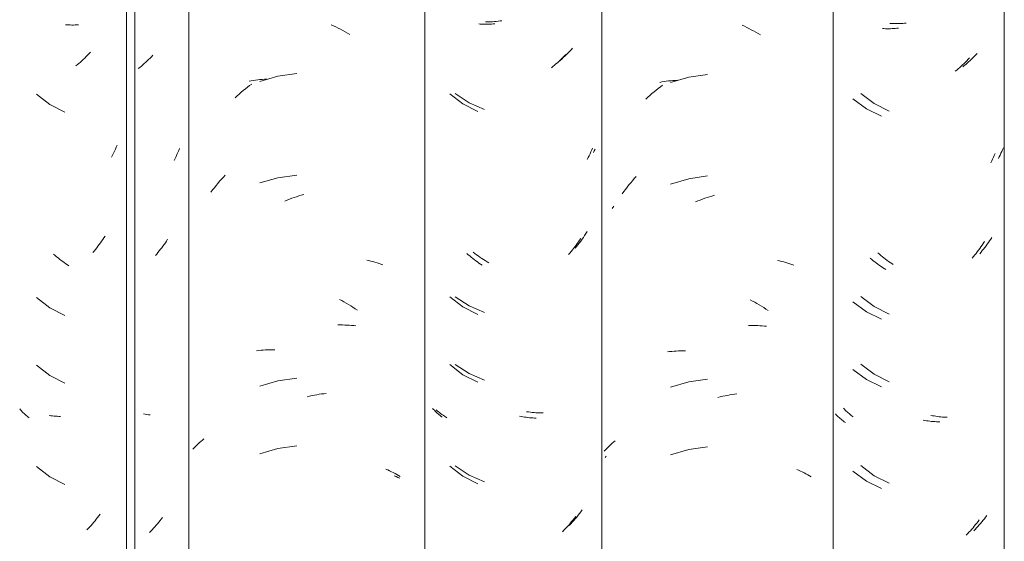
# Model space of a CAD drawing. Header units: metres. Extents: x 10.2 to 107.4, y -18.3 to 5.6.
# Tile 69 of 256: x 16.363 to 16.801, y 3.117 to 3.349. Entities that reach past the tile are written whole.
import ezdxf

# ---------------------------------------------------------------- set-up
doc = ezdxf.new("R2010")
doc.units = ezdxf.units.M
doc.layers.add('A-GLAZ-CWMG', color=7, linetype='Continuous', lineweight=5)

# ---------------------------------------------------------------- blocks, each defined once
blk = doc.blocks.new('FP_24-FACHADA 03')
at = {"layer": 'A-GLAZ-CWMG', "color": 9, "true_color": 0xc0c0c0}
for p, q in [((16.3916, 3.33227), (16.39096, 3.33167)), ((16.39224, 3.33289), (16.3916, 3.33227)), ((16.39286, 3.33352), (16.39224, 3.33289)), ((16.39348, 3.33417), (16.39286, 3.33352)), ((16.39408, 3.33482), (16.39348, 3.33417)), ((16.38834, 3.32935), (16.38767, 3.3288)), ((16.389, 3.32991), (16.38834, 3.32935)), ((16.38966, 3.33049), (16.389, 3.32991)), ((16.39032, 3.33107), (16.38966, 3.33049)), ((16.39096, 3.33167), (16.39032, 3.33107)), ((16.40599, 3.29354), (16.40561, 3.29262)), ((16.40396, 3.28899), (16.40351, 3.2881)), ((16.40439, 3.28988), (16.40396, 3.28899)), ((16.40481, 3.29079), (16.40439, 3.28988)), ((16.40522, 3.2917), (16.40481, 3.29079)), ((16.40561, 3.29262), (16.40522, 3.2917)), ((16.39804, 3.24918), (16.39749, 3.24845)), ((16.39858, 3.24991), (16.39804, 3.24918)), ((16.39911, 3.25066), (16.39858, 3.24991)), ((16.39963, 3.25141), (16.39911, 3.25066)), ((16.40014, 3.25217), (16.39963, 3.25141)), ((16.40064, 3.25295), (16.40014, 3.25217)), ((16.39579, 3.24634), (16.39521, 3.24565)), ((16.39637, 3.24703), (16.39579, 3.24634)), ((16.39694, 3.24774), (16.39637, 3.24703)), ((16.39749, 3.24845), (16.39694, 3.24774)), ((16.37643, 3.17298), (16.37569, 3.17308)), ((16.37717, 3.1729), (16.37643, 3.17298)), ((16.37791, 3.17283), (16.37717, 3.1729)), ((16.37865, 3.17277), (16.37791, 3.17283)), ((16.37938, 3.17273), (16.37865, 3.17277)), ((16.38011, 3.1727), (16.37938, 3.17273)), ((16.38083, 3.17268), (16.38011, 3.1727)), ((16.39617, 3.12622), (16.39559, 3.12552)), ((16.39674, 3.12692), (16.39617, 3.12622)), ((16.3973, 3.12763), (16.39674, 3.12692)), ((16.39785, 3.12835), (16.3973, 3.12763)), ((16.39839, 3.12908), (16.39785, 3.12835)), ((16.39319, 3.12287), (16.39257, 3.12223)), ((16.3938, 3.12352), (16.39319, 3.12287)), ((16.39441, 3.12417), (16.3938, 3.12352)), ((16.395, 3.12484), (16.39441, 3.12417)), ((16.39559, 3.12552), (16.395, 3.12484))]:
    blk.add_line(p, q, dxfattribs=at)
blk = doc.blocks.new('Rectangular Mullion - Telha Fibrocimento - Ondulada-1908998-FACHADA 03')
at = {"layer": 'A-GLAZ-CWMG', "true_color": 0xc0c0c0}
h = blk.add_hatch(dxfattribs=at)
h.set_pattern_fill('FP_3', color=9, style=0, pattern_type=2)
h.set_pattern_definition([(315.081, (25.172, -6.18), (0.2861737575, -0.270297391), [0.01667, -0.28643, 0.01667, -1.903]), (315.081, (25.172, -6.18), (0.2861737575, -0.270297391), [-0.31978, -0.28643, 0.01667, -0.58954, -1.01]), (315.081, (25.172, -6.18), (0.2861737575, -0.270297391), [-1.212, 0.01667, -0.28643, 0.01667, -0.69057]), (315.081, (25.172, -6.18), (0.2861737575, -0.270297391), [-1.532, -0.1854, 0.01667, -0.4885]), (126.286, (25.279, -6.28), (-0.205045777, 0.24913451), [0.00997, -0.17136, 0.00997, -1.138]), (126.286, (25.279, -6.28), (-0.205045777, 0.24913451), [-0.19131, -0.17136, 0.00997, -0.35269, -0.60444]), (126.286, (25.279, -6.28), (-0.205045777, 0.24913451), [-0.72533, 0.00997, -0.17136, 0.00997, -0.41314]), (126.286, (25.279, -6.28), (-0.205045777, 0.24913451), [-0.91664, -0.11092, 0.00997, -0.29225]), (147.695, (25.315, -6.285), (-0.081132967, 0.021153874), [0.00698, -0.11998, 0.00698, -0.79715]), (147.695, (25.315, -6.285), (-0.081132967, 0.021153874), [-0.13395, -0.11998, 0.00698, -0.24695, -0.42323]), (147.695, (25.315, -6.285), (-0.081132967, 0.021153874), [-0.50787, 0.00698, -0.11998, 0.00698, -0.28928]), (147.695, (25.315, -6.285), (-0.081132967, 0.021153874), [-0.64182, -0.07766, 0.00698, -0.20463])])
h.paths.add_polyline_path([(16.41382, 2.77693), (16.41357, 4.13243), (16.41014, 4.13584), (16.41014, 2.78059), (16.41374, 2.77701)])
at = {"layer": 'A-GLAZ-CWMG'}
for p, q in [((16.41014, 2.78059), (16.41014, 4.13584)), ((16.41382, 2.77693), (16.41382, 4.13218))]:
    blk.add_line(p, q, dxfattribs=at)
blk.add_blockref('FP_24-FACHADA 03', (0, 0), dxfattribs=at)
blk = doc.blocks.new('FP_32-FACHADA 03')
at = {"layer": 'A-GLAZ-CWMG', "color": 9, "true_color": 0xc0c0c0}
for p, q in [((16.38375, 3.34706), (16.38305, 3.34711)), ((16.38446, 3.34702), (16.38375, 3.34706)), ((16.38517, 3.347), (16.38446, 3.34702)), ((16.38588, 3.34698), (16.38517, 3.347)), ((16.3866, 3.34698), (16.38588, 3.34698)), ((16.38732, 3.34699), (16.3866, 3.34698)), ((16.38805, 3.34702), (16.38732, 3.34699)), ((16.38878, 3.34706), (16.38805, 3.34702)), ((16.42128, 3.33285), (16.42066, 3.33222)), ((16.42189, 3.3335), (16.42128, 3.33285)), ((16.41612, 3.3281), (16.41544, 3.32756)), ((16.41679, 3.32865), (16.41612, 3.3281)), ((16.41745, 3.32922), (16.41679, 3.32865)), ((16.41811, 3.32979), (16.41745, 3.32922)), ((16.41876, 3.33038), (16.41811, 3.32979)), ((16.4194, 3.33098), (16.41876, 3.33038)), ((16.42003, 3.33159), (16.4194, 3.33098)), ((16.42066, 3.33222), (16.42003, 3.33159)), ((16.37016, 3.31611), (16.37607, 3.31153)), ((16.37607, 3.31153), (16.38273, 3.30811)), ((16.43225, 3.28842), (16.43182, 3.28755)), ((16.43266, 3.28929), (16.43225, 3.28842)), ((16.43307, 3.29018), (16.43266, 3.28929)), ((16.43345, 3.29107), (16.43307, 3.29018)), ((16.43383, 3.29197), (16.43345, 3.29107)), ((16.43182, 3.28755), (16.43138, 3.28669)), ((16.42695, 3.24928), (16.42642, 3.24854)), ((16.42748, 3.25003), (16.42695, 3.24928)), ((16.42799, 3.25079), (16.42748, 3.25003)), ((16.42849, 3.25156), (16.42799, 3.25079)), ((16.3784, 3.24438), (16.37774, 3.24496)), ((16.42362, 3.245), (16.42303, 3.24432)), ((16.42419, 3.24569), (16.42362, 3.245)), ((16.42476, 3.24639), (16.42419, 3.24569)), ((16.42533, 3.24709), (16.42476, 3.24639)), ((16.42588, 3.24781), (16.42533, 3.24709)), ((16.42642, 3.24854), (16.42588, 3.24781)), ((16.37906, 3.24381), (16.3784, 3.24438)), ((16.37973, 3.24326), (16.37906, 3.24381)), ((16.3804, 3.24271), (16.37973, 3.24326)), ((16.38108, 3.24218), (16.3804, 3.24271)), ((16.38177, 3.24166), (16.38108, 3.24218)), ((16.38246, 3.24115), (16.38177, 3.24166)), ((16.38315, 3.24066), (16.38246, 3.24115)), ((16.38386, 3.24018), (16.38315, 3.24066)), ((16.38456, 3.23971), (16.38386, 3.24018)), ((16.37016, 3.22568), (16.37607, 3.2211)), ((16.37607, 3.2211), (16.38273, 3.21769)), ((16.37016, 3.19553), (16.37607, 3.19096)), ((16.37607, 3.19096), (16.38273, 3.18754)), ((16.36299, 3.17557), (16.36262, 3.176)), ((16.36338, 3.17515), (16.36299, 3.17557)), ((16.36378, 3.17473), (16.36338, 3.17515)), ((16.36419, 3.17432), (16.36378, 3.17473)), ((16.36461, 3.17392), (16.36419, 3.17432)), ((16.36504, 3.17353), (16.36461, 3.17392)), ((16.36548, 3.17315), (16.36504, 3.17353)), ((16.36594, 3.17277), (16.36548, 3.17315)), ((16.36641, 3.1724), (16.36594, 3.17277)), ((16.36688, 3.17204), (16.36641, 3.1724)), ((16.37016, 3.15032), (16.37607, 3.14575)), ((16.37607, 3.14575), (16.38273, 3.14233)), ((16.42513, 3.12627), (16.42457, 3.12557)), ((16.42569, 3.12699), (16.42513, 3.12627)), ((16.42623, 3.12772), (16.42569, 3.12699)), ((16.42161, 3.1222), (16.421, 3.12156)), ((16.42222, 3.12285), (16.42161, 3.1222)), ((16.42282, 3.12351), (16.42222, 3.12285)), ((16.42341, 3.12419), (16.42282, 3.12351)), ((16.42399, 3.12487), (16.42341, 3.12419)), ((16.42457, 3.12557), (16.42399, 3.12487)), ((16.421, 3.12156), (16.42037, 3.12093))]:
    blk.add_line(p, q, dxfattribs=at)
blk = doc.blocks.new('FP_33-FACHADA 03')
at = {"layer": 'A-GLAZ-CWMG', "color": 9, "true_color": 0xc0c0c0}
for p, q in [((16.50139, 3.34711), (16.50243, 3.34663)), ((16.50243, 3.34663), (16.50346, 3.34613)), ((16.50346, 3.34613), (16.50449, 3.34562)), ((16.50449, 3.34562), (16.50552, 3.34509)), ((16.50552, 3.34509), (16.50653, 3.34454)), ((16.50653, 3.34454), (16.50755, 3.34397)), ((16.50755, 3.34397), (16.50856, 3.34339)), ((16.50856, 3.34339), (16.50956, 3.34278)), ((16.47763, 3.32418), (16.46951, 3.32186)), ((16.48601, 3.32533), (16.47763, 3.32418)), ((16.46311, 3.31854), (16.46406, 3.31927)), ((16.46406, 3.31927), (16.46501, 3.31999)), ((16.46474, 3.32202), (16.4657, 3.32218)), ((16.46501, 3.31999), (16.46598, 3.32069)), ((16.4657, 3.32218), (16.46667, 3.32233)), ((16.46667, 3.32233), (16.46765, 3.32246)), ((16.46765, 3.32246), (16.46863, 3.32258)), ((16.46863, 3.32258), (16.46962, 3.32268)), ((16.46962, 3.32268), (16.47062, 3.32276)), ((16.47062, 3.32276), (16.47162, 3.32282)), ((16.47162, 3.32282), (16.47263, 3.32287)), ((16.4585, 3.31462), (16.45941, 3.31544)), ((16.45941, 3.31544), (16.46032, 3.31624)), ((16.46032, 3.31624), (16.46124, 3.31702)), ((16.46124, 3.31702), (16.46217, 3.31779)), ((16.46217, 3.31779), (16.46311, 3.31854)), ((16.45331, 3.27927), (16.45415, 3.28018)), ((16.48601, 3.28012), (16.47763, 3.27896)), ((16.4493, 3.27452), (16.45008, 3.2755)), ((16.45008, 3.2755), (16.45087, 3.27646)), ((16.45087, 3.27646), (16.45167, 3.27741)), ((16.45167, 3.27741), (16.45249, 3.27835)), ((16.45249, 3.27835), (16.45331, 3.27927)), ((16.47763, 3.27896), (16.46951, 3.27664)), ((16.44778, 3.27253), (16.44853, 3.27353)), ((16.44853, 3.27353), (16.4493, 3.27452)), ((16.48696, 3.27087), (16.48802, 3.27118)), ((16.48802, 3.27118), (16.48908, 3.27148)), ((16.48065, 3.26859), (16.4817, 3.26902)), ((16.4817, 3.26902), (16.48275, 3.26942)), ((16.48275, 3.26942), (16.4838, 3.26981)), ((16.4838, 3.26981), (16.48485, 3.27018)), ((16.48485, 3.27018), (16.48591, 3.27053)), ((16.48591, 3.27053), (16.48696, 3.27087)), ((16.51714, 3.2423), (16.51808, 3.24209)), ((16.51808, 3.24209), (16.51901, 3.24186)), ((16.51901, 3.24186), (16.51993, 3.24161)), ((16.51993, 3.24161), (16.52084, 3.24135)), ((16.52084, 3.24135), (16.52174, 3.24107)), ((16.52174, 3.24107), (16.52263, 3.24078)), ((16.52263, 3.24078), (16.52351, 3.24046)), ((16.52351, 3.24046), (16.52438, 3.24014)), ((16.50498, 3.2248), (16.50601, 3.22426)), ((16.50601, 3.22426), (16.50702, 3.2237)), ((16.50702, 3.2237), (16.50803, 3.22312)), ((16.50803, 3.22312), (16.50904, 3.22253)), ((16.50904, 3.22253), (16.51004, 3.22192)), ((16.51004, 3.22192), (16.51103, 3.22129)), ((16.51103, 3.22129), (16.51202, 3.22064)), ((16.51202, 3.22064), (16.513, 3.21998)), ((16.50428, 3.2134), (16.50531, 3.21341)), ((16.50531, 3.21341), (16.50633, 3.2134)), ((16.50633, 3.2134), (16.50734, 3.21337)), ((16.50734, 3.21337), (16.50835, 3.21333)), ((16.50835, 3.21333), (16.50936, 3.21327)), ((16.50936, 3.21327), (16.51036, 3.21319)), ((16.51036, 3.21319), (16.51135, 3.2131)), ((16.51135, 3.2131), (16.51233, 3.21298)), ((16.46812, 3.20195), (16.46911, 3.20206)), ((16.46911, 3.20206), (16.4701, 3.20215)), ((16.4701, 3.20215), (16.4711, 3.20222)), ((16.4711, 3.20222), (16.47211, 3.20228)), ((16.47211, 3.20228), (16.47312, 3.20231)), ((16.47312, 3.20231), (16.47413, 3.20233)), ((16.47413, 3.20233), (16.47516, 3.20233)), ((16.47516, 3.20233), (16.47618, 3.20232)), ((16.47763, 3.18853), (16.46951, 3.18622)), ((16.48601, 3.18969), (16.47763, 3.18853)), ((16.49068, 3.18146), (16.49173, 3.18171)), ((16.49173, 3.18171), (16.49279, 3.18194)), ((16.49279, 3.18194), (16.49385, 3.18215)), ((16.49385, 3.18215), (16.4949, 3.18234)), ((16.4949, 3.18234), (16.49596, 3.18252)), ((16.49596, 3.18252), (16.49701, 3.18267)), ((16.49701, 3.18267), (16.49806, 3.18281)), ((16.49806, 3.18281), (16.49911, 3.18293)), ((16.4427, 3.161), (16.44335, 3.16156)), ((16.44335, 3.16156), (16.44401, 3.16211)), ((16.44401, 3.16211), (16.44469, 3.16264)), ((16.43968, 3.15806), (16.44025, 3.15867)), ((16.44025, 3.15867), (16.44084, 3.15927)), ((16.44084, 3.15927), (16.44144, 3.15986)), ((16.44144, 3.15986), (16.44206, 3.16044)), ((16.44206, 3.16044), (16.4427, 3.161)), ((16.47763, 3.15839), (16.46951, 3.15607)), ((16.48601, 3.15955), (16.47763, 3.15839)), ((16.52567, 3.14919), (16.52652, 3.14883)), ((16.52652, 3.14883), (16.52735, 3.14845)), ((16.52735, 3.14845), (16.52817, 3.14806)), ((16.52817, 3.14806), (16.52897, 3.14765)), ((16.52897, 3.14765), (16.52977, 3.14723)), ((16.52977, 3.14723), (16.53055, 3.14679)), ((16.53055, 3.14679), (16.53132, 3.14634)), ((16.53132, 3.14634), (16.53208, 3.14588))]:
    blk.add_line(p, q, dxfattribs=at)
blk = doc.blocks.new('FP_34-FACHADA 03')
at = {"layer": 'A-GLAZ-CWMG', "color": 9, "true_color": 0xc0c0c0}
for p, q in [((16.56772, 3.34739), (16.56702, 3.34744)), ((16.56842, 3.34735), (16.56772, 3.34739)), ((16.56913, 3.34733), (16.56842, 3.34735)), ((16.56985, 3.34732), (16.56913, 3.34733)), ((16.57057, 3.34732), (16.56985, 3.34732)), ((16.57129, 3.34733), (16.57057, 3.34732)), ((16.57202, 3.34736), (16.57129, 3.34733)), ((16.57275, 3.3474), (16.57202, 3.34736)), ((16.57349, 3.34746), (16.57275, 3.3474)), ((16.57422, 3.34752), (16.57349, 3.34746)), ((16.60464, 3.33262), (16.60401, 3.332)), ((16.60526, 3.33326), (16.60464, 3.33262)), ((16.60587, 3.3339), (16.60526, 3.33326)), ((16.60009, 3.3285), (16.59942, 3.32796)), ((16.60076, 3.32905), (16.60009, 3.3285)), ((16.60142, 3.32962), (16.60076, 3.32905)), ((16.60208, 3.33019), (16.60142, 3.32962)), ((16.60273, 3.33078), (16.60208, 3.33019)), ((16.60337, 3.33138), (16.60273, 3.33078)), ((16.60401, 3.332), (16.60337, 3.33138)), ((16.5541, 3.31639), (16.56002, 3.31184)), ((16.56002, 3.31184), (16.56669, 3.30844)), ((16.61619, 3.28877), (16.61578, 3.28793)), ((16.61659, 3.28962), (16.61619, 3.28877)), ((16.61698, 3.29047), (16.61659, 3.28962)), ((16.61736, 3.29133), (16.61698, 3.29047)), ((16.61772, 3.29219), (16.61736, 3.29133)), ((16.61578, 3.28793), (16.61536, 3.2871)), ((16.61039, 3.24895), (16.60985, 3.24822)), ((16.61092, 3.24969), (16.61039, 3.24895)), ((16.61145, 3.25044), (16.61092, 3.24969)), ((16.61196, 3.2512), (16.61145, 3.25044)), ((16.61246, 3.25197), (16.61196, 3.2512)), ((16.56236, 3.24469), (16.5617, 3.24527)), ((16.56302, 3.24413), (16.56236, 3.24469)), ((16.60759, 3.2454), (16.607, 3.24473)), ((16.60817, 3.24609), (16.60759, 3.2454)), ((16.60874, 3.24679), (16.60817, 3.24609)), ((16.6093, 3.2475), (16.60874, 3.24679)), ((16.60985, 3.24822), (16.6093, 3.2475)), ((16.56369, 3.24357), (16.56302, 3.24413)), ((16.56436, 3.24303), (16.56369, 3.24357)), ((16.56504, 3.2425), (16.56436, 3.24303)), ((16.56573, 3.24198), (16.56504, 3.2425)), ((16.56642, 3.24148), (16.56573, 3.24198)), ((16.56712, 3.24099), (16.56642, 3.24148)), ((16.56782, 3.24051), (16.56712, 3.24099)), ((16.56853, 3.24004), (16.56782, 3.24051)), ((16.5541, 3.22596), (16.56002, 3.22141)), ((16.56002, 3.22141), (16.56669, 3.21801)), ((16.5541, 3.19582), (16.56002, 3.19127)), ((16.56002, 3.19127), (16.56669, 3.18787)), ((16.54689, 3.17582), (16.54651, 3.17625)), ((16.54728, 3.1754), (16.54689, 3.17582)), ((16.54768, 3.17499), (16.54728, 3.1754)), ((16.54809, 3.17458), (16.54768, 3.17499)), ((16.54851, 3.17418), (16.54809, 3.17458)), ((16.54895, 3.17379), (16.54851, 3.17418)), ((16.5494, 3.17341), (16.54895, 3.17379)), ((16.54985, 3.17304), (16.5494, 3.17341)), ((16.55032, 3.17267), (16.54985, 3.17304)), ((16.5508, 3.17231), (16.55032, 3.17267)), ((16.58592, 3.17265), (16.58517, 3.1728)), ((16.58666, 3.17252), (16.58592, 3.17265)), ((16.58741, 3.17239), (16.58666, 3.17252)), ((16.58815, 3.17228), (16.58741, 3.17239)), ((16.58889, 3.17219), (16.58815, 3.17228)), ((16.58963, 3.17211), (16.58889, 3.17219)), ((16.59037, 3.17204), (16.58963, 3.17211)), ((16.5911, 3.17199), (16.59037, 3.17204)), ((16.59183, 3.17194), (16.5911, 3.17199)), ((16.59256, 3.17192), (16.59183, 3.17194)), ((16.5541, 3.1506), (16.56002, 3.14605)), ((16.56002, 3.14605), (16.56669, 3.14265)), ((16.6091, 3.12668), (16.60854, 3.12598)), ((16.60966, 3.1274), (16.6091, 3.12668)), ((16.6102, 3.12812), (16.60966, 3.1274)), ((16.60497, 3.12196), (16.60435, 3.12133)), ((16.60558, 3.1226), (16.60497, 3.12196)), ((16.60619, 3.12326), (16.60558, 3.1226)), ((16.60679, 3.12392), (16.60619, 3.12326)), ((16.60738, 3.12459), (16.60679, 3.12392)), ((16.60796, 3.12528), (16.60738, 3.12459)), ((16.60854, 3.12598), (16.60796, 3.12528))]:
    blk.add_line(p, q, dxfattribs=at)
blk = doc.blocks.new('FP_35-FACHADA 03')
at = {"layer": 'A-GLAZ-CWMG', "color": 9, "true_color": 0xc0c0c0}
for p, q in [((16.68428, 3.34687), (16.68531, 3.3464)), ((16.68531, 3.3464), (16.68635, 3.34591)), ((16.68635, 3.34591), (16.68738, 3.3454)), ((16.68738, 3.3454), (16.68841, 3.34488)), ((16.68841, 3.34488), (16.68943, 3.34433)), ((16.68943, 3.34433), (16.69044, 3.34377)), ((16.69044, 3.34377), (16.69145, 3.3432)), ((16.69145, 3.3432), (16.69246, 3.3426)), ((16.66052, 3.32374), (16.65242, 3.32134)), ((16.66889, 3.32497), (16.66052, 3.32374)), ((16.64699, 3.3187), (16.64794, 3.31942)), ((16.64767, 3.32145), (16.64863, 3.32162)), ((16.64794, 3.31942), (16.6489, 3.32013)), ((16.64863, 3.32162), (16.64959, 3.32178)), ((16.64959, 3.32178), (16.65056, 3.32193)), ((16.65056, 3.32193), (16.65154, 3.32205)), ((16.65154, 3.32205), (16.65253, 3.32216)), ((16.65253, 3.32216), (16.65352, 3.32225)), ((16.65352, 3.32225), (16.65452, 3.32232)), ((16.65452, 3.32232), (16.65553, 3.32238)), ((16.64147, 3.31398), (16.64237, 3.31481)), ((16.64237, 3.31481), (16.64327, 3.31562)), ((16.64327, 3.31562), (16.64419, 3.31641)), ((16.64419, 3.31641), (16.64512, 3.31719)), ((16.64512, 3.31719), (16.64605, 3.31795)), ((16.64605, 3.31795), (16.64699, 3.3187)), ((16.66889, 3.27976), (16.66052, 3.27852)), ((16.63312, 3.27476), (16.6339, 3.27574)), ((16.6339, 3.27574), (16.6347, 3.2767)), ((16.6347, 3.2767), (16.63551, 3.27764)), ((16.63551, 3.27764), (16.63632, 3.27857)), ((16.63632, 3.27857), (16.63716, 3.27949)), ((16.66052, 3.27852), (16.65242, 3.27613)), ((16.63085, 3.27176), (16.6316, 3.27277)), ((16.6316, 3.27277), (16.63235, 3.27378)), ((16.63235, 3.27378), (16.63312, 3.27476)), ((16.6709, 3.27083), (16.67195, 3.27114)), ((16.66353, 3.26818), (16.66458, 3.26862)), ((16.66458, 3.26862), (16.66563, 3.26903)), ((16.66563, 3.26903), (16.66668, 3.26943)), ((16.66668, 3.26943), (16.66773, 3.26981)), ((16.66773, 3.26981), (16.66878, 3.27017)), ((16.66878, 3.27017), (16.66984, 3.27051)), ((16.66984, 3.27051), (16.6709, 3.27083)), ((16.70006, 3.24217), (16.701, 3.24196)), ((16.701, 3.24196), (16.70193, 3.24173)), ((16.70193, 3.24173), (16.70285, 3.24149)), ((16.70285, 3.24149), (16.70377, 3.24123)), ((16.70377, 3.24123), (16.70467, 3.24095)), ((16.70467, 3.24095), (16.70556, 3.24066)), ((16.70556, 3.24066), (16.70645, 3.24036)), ((16.70645, 3.24036), (16.70732, 3.24004)), ((16.68787, 3.22458), (16.6889, 3.22405)), ((16.6889, 3.22405), (16.68992, 3.2235)), ((16.68992, 3.2235), (16.69093, 3.22293)), ((16.69093, 3.22293), (16.69194, 3.22234)), ((16.69194, 3.22234), (16.69294, 3.22173)), ((16.69294, 3.22173), (16.69394, 3.22111)), ((16.69394, 3.22111), (16.69493, 3.22047)), ((16.69493, 3.22047), (16.69591, 3.21981)), ((16.68717, 3.21318), (16.6882, 3.21319)), ((16.6882, 3.21319), (16.68922, 3.21319)), ((16.68922, 3.21319), (16.69024, 3.21317)), ((16.69024, 3.21317), (16.69125, 3.21314)), ((16.69125, 3.21314), (16.69226, 3.21308)), ((16.69226, 3.21308), (16.69326, 3.21301)), ((16.69326, 3.21301), (16.69425, 3.21292)), ((16.69425, 3.21292), (16.69524, 3.21281)), ((16.65103, 3.20142), (16.65202, 3.20154)), ((16.65202, 3.20154), (16.65301, 3.20164)), ((16.65301, 3.20164), (16.654, 3.20172)), ((16.654, 3.20172), (16.65501, 3.20178)), ((16.65501, 3.20178), (16.65602, 3.20183)), ((16.65602, 3.20183), (16.65703, 3.20186)), ((16.65703, 3.20186), (16.65805, 3.20187)), ((16.65805, 3.20187), (16.65907, 3.20186)), ((16.66052, 3.1881), (16.65242, 3.1857)), ((16.66889, 3.18933), (16.66052, 3.1881)), ((16.67355, 3.18113), (16.67461, 3.18139)), ((16.67461, 3.18139), (16.67567, 3.18163)), ((16.67567, 3.18163), (16.67672, 3.18185)), ((16.67672, 3.18185), (16.67778, 3.18205)), ((16.67778, 3.18205), (16.67883, 3.18224)), ((16.67883, 3.18224), (16.67989, 3.1824)), ((16.67989, 3.1824), (16.68094, 3.18255)), ((16.68094, 3.18255), (16.68199, 3.18267)), ((16.62649, 3.16074), (16.62714, 3.16129)), ((16.62714, 3.16129), (16.62781, 3.16183)), ((16.62289, 3.15719), (16.62345, 3.1578)), ((16.62345, 3.1578), (16.62402, 3.15841)), ((16.62402, 3.15841), (16.62462, 3.15901)), ((16.62462, 3.15901), (16.62522, 3.1596)), ((16.62522, 3.1596), (16.62585, 3.16017)), ((16.62585, 3.16017), (16.62649, 3.16074)), ((16.66052, 3.15795), (16.65242, 3.15555)), ((16.66889, 3.15919), (16.66052, 3.15795)), ((16.70862, 3.14909), (16.70947, 3.14873)), ((16.70947, 3.14873), (16.7103, 3.14836)), ((16.7103, 3.14836), (16.71112, 3.14797)), ((16.71112, 3.14797), (16.71193, 3.14757)), ((16.71193, 3.14757), (16.71273, 3.14715)), ((16.71273, 3.14715), (16.71352, 3.14672)), ((16.71352, 3.14672), (16.71429, 3.14627)), ((16.71429, 3.14627), (16.71505, 3.14581))]:
    blk.add_line(p, q, dxfattribs=at)
blk = doc.blocks.new('FP_36-FACHADA 03')
at = {"layer": 'A-GLAZ-CWMG', "color": 9, "true_color": 0xc0c0c0}
for p, q in [((16.75082, 3.34764), (16.75012, 3.34769)), ((16.75153, 3.34761), (16.75082, 3.34764)), ((16.75224, 3.34759), (16.75153, 3.34761)), ((16.75296, 3.34758), (16.75224, 3.34759)), ((16.75368, 3.34759), (16.75296, 3.34758)), ((16.75441, 3.3476), (16.75368, 3.34759)), ((16.75514, 3.34764), (16.75441, 3.3476)), ((16.75587, 3.34768), (16.75514, 3.34764)), ((16.7566, 3.34774), (16.75587, 3.34768)), ((16.75734, 3.34781), (16.7566, 3.34774)), ((16.78712, 3.33242), (16.78649, 3.3318)), ((16.78775, 3.33304), (16.78712, 3.33242)), ((16.78837, 3.33368), (16.78775, 3.33304)), ((16.78898, 3.33433), (16.78837, 3.33368)), ((16.78321, 3.3289), (16.78254, 3.32836)), ((16.78388, 3.32946), (16.78321, 3.3289)), ((16.78454, 3.33003), (16.78388, 3.32946)), ((16.7852, 3.33061), (16.78454, 3.33003)), ((16.78585, 3.3312), (16.7852, 3.33061)), ((16.78649, 3.3318), (16.78585, 3.3312)), ((16.73713, 3.31655), (16.7431, 3.31204)), ((16.7431, 3.31204), (16.7498, 3.30868)), ((16.79923, 3.28909), (16.79885, 3.28832)), ((16.7996, 3.28988), (16.79923, 3.28909)), ((16.79997, 3.29067), (16.7996, 3.28988)), ((16.80032, 3.29146), (16.79997, 3.29067)), ((16.80066, 3.29226), (16.80032, 3.29146)), ((16.79885, 3.28832), (16.79846, 3.28755)), ((16.7935, 3.24939), (16.79296, 3.24866)), ((16.79403, 3.25013), (16.7935, 3.24939)), ((16.79455, 3.25088), (16.79403, 3.25013)), ((16.79507, 3.25164), (16.79455, 3.25088)), ((16.79557, 3.25241), (16.79507, 3.25164)), ((16.74544, 3.24491), (16.74479, 3.24548)), ((16.74611, 3.24435), (16.74544, 3.24491)), ((16.7907, 3.24583), (16.79011, 3.24515)), ((16.79128, 3.24652), (16.7907, 3.24583)), ((16.79185, 3.24722), (16.79128, 3.24652)), ((16.79241, 3.24794), (16.79185, 3.24722)), ((16.79296, 3.24866), (16.79241, 3.24794)), ((16.74678, 3.2438), (16.74611, 3.24435)), ((16.74746, 3.24326), (16.74678, 3.2438)), ((16.74814, 3.24273), (16.74746, 3.24326)), ((16.74883, 3.24222), (16.74814, 3.24273)), ((16.74953, 3.24172), (16.74883, 3.24222)), ((16.75023, 3.24123), (16.74953, 3.24172)), ((16.75093, 3.24076), (16.75023, 3.24123)), ((16.75164, 3.2403), (16.75093, 3.24076)), ((16.73713, 3.22612), (16.7431, 3.22161)), ((16.7431, 3.22161), (16.7498, 3.21825)), ((16.73713, 3.19597), (16.7431, 3.19147)), ((16.7431, 3.19147), (16.7498, 3.18811)), ((16.72984, 3.17592), (16.72946, 3.17635)), ((16.73024, 3.1755), (16.72984, 3.17592)), ((16.73065, 3.17509), (16.73024, 3.1755)), ((16.73106, 3.17469), (16.73065, 3.17509)), ((16.73149, 3.1743), (16.73106, 3.17469)), ((16.73194, 3.17391), (16.73149, 3.1743)), ((16.73239, 3.17353), (16.73194, 3.17391)), ((16.73285, 3.17316), (16.73239, 3.17353)), ((16.73332, 3.1728), (16.73285, 3.17316)), ((16.73381, 3.17245), (16.73332, 3.1728)), ((16.76904, 3.173), (16.7683, 3.17315)), ((16.76979, 3.17287), (16.76904, 3.173)), ((16.77054, 3.17275), (16.76979, 3.17287)), ((16.77128, 3.17264), (16.77054, 3.17275)), ((16.77202, 3.17255), (16.77128, 3.17264)), ((16.77276, 3.17247), (16.77202, 3.17255)), ((16.7735, 3.17241), (16.77276, 3.17247)), ((16.77423, 3.17236), (16.7735, 3.17241)), ((16.77496, 3.17232), (16.77423, 3.17236)), ((16.77569, 3.17229), (16.77496, 3.17232)), ((16.73713, 3.15076), (16.7431, 3.14625)), ((16.7431, 3.14625), (16.7498, 3.1429)), ((16.79165, 3.12641), (16.79108, 3.12571)), ((16.79221, 3.12711), (16.79165, 3.12641)), ((16.79277, 3.12783), (16.79221, 3.12711)), ((16.79331, 3.12856), (16.79277, 3.12783)), ((16.78808, 3.12238), (16.78746, 3.12175)), ((16.7887, 3.12303), (16.78808, 3.12238)), ((16.7893, 3.12368), (16.7887, 3.12303)), ((16.7899, 3.12435), (16.7893, 3.12368)), ((16.79049, 3.12502), (16.7899, 3.12435)), ((16.79108, 3.12571), (16.79049, 3.12502))]:
    blk.add_line(p, q, dxfattribs=at)
blk = doc.blocks.new('Rectangular Mullion - Telha Fibrocimento - Ondulada-V25-FACHADA 03')
at = {"layer": 'A-GLAZ-CWMG'}
for p, q in [((16.72493, 2.77941), (16.72493, 4.13466)), ((16.43797, 2.77902), (16.43797, 4.13427)), ((16.62185, 2.77928), (16.62185, 4.13453))]:
    blk.add_line(p, q, dxfattribs=at)
for name in ['FP_33-FACHADA 03', 'FP_35-FACHADA 03', 'FP_32-FACHADA 03', 'FP_34-FACHADA 03', 'FP_36-FACHADA 03']:
    blk.add_blockref(name, (0, 0), dxfattribs=at)
blk = doc.blocks.new('FP_39-FACHADA 03')
at = {"layer": 'A-GLAZ-CWMG', "color": 9, "true_color": 0xc0c0c0}
for p, q in [((16.41856, 3.17363), (16.41781, 3.17376)), ((16.41931, 3.17351), (16.41856, 3.17363)), ((16.42005, 3.17341), (16.41931, 3.17351)), ((16.42079, 3.17332), (16.42005, 3.17341))]:
    blk.add_line(p, q, dxfattribs=at)
blk = doc.blocks.new('FP_40-FACHADA 03')
at = {"layer": 'A-GLAZ-CWMG', "color": 9, "true_color": 0xc0c0c0}
for p, q in [((16.52936, 3.14624), (16.53022, 3.14589)), ((16.53022, 3.14589), (16.53106, 3.14552)), ((16.53106, 3.14552), (16.53189, 3.14514))]:
    blk.add_line(p, q, dxfattribs=at)
blk = doc.blocks.new('FP_41-FACHADA 03')
at = {"layer": 'A-GLAZ-CWMG', "color": 9, "true_color": 0xc0c0c0}
for p, q in [((16.5708, 3.34838), (16.57, 3.34838)), ((16.57161, 3.34839), (16.5708, 3.34838)), ((16.57242, 3.34842), (16.57161, 3.34839)), ((16.57323, 3.34846), (16.57242, 3.34842)), ((16.57405, 3.34852), (16.57323, 3.34846)), ((16.57487, 3.34859), (16.57405, 3.34852)), ((16.5757, 3.34868), (16.57487, 3.34859)), ((16.57652, 3.34879), (16.5757, 3.34868)), ((16.57735, 3.34891), (16.57652, 3.34879)), ((16.60884, 3.33672), (16.60818, 3.33598)), ((16.60469, 3.33248), (16.60397, 3.33182)), ((16.60541, 3.33315), (16.60469, 3.33248)), ((16.60611, 3.33384), (16.60541, 3.33315)), ((16.60681, 3.33454), (16.60611, 3.33384)), ((16.6075, 3.33525), (16.60681, 3.33454)), ((16.60818, 3.33598), (16.6075, 3.33525)), ((16.60324, 3.33118), (16.6025, 3.33055)), ((16.60397, 3.33182), (16.60324, 3.33118)), ((16.55647, 3.31642), (16.56275, 3.31231)), ((16.56275, 3.31231), (16.56967, 3.30936)), ((16.6185, 3.29092), (16.61814, 3.29019)), ((16.61885, 3.29166), (16.6185, 3.29092)), ((16.61476, 3.25411), (16.6142, 3.25326)), ((16.61531, 3.25498), (16.61476, 3.25411)), ((16.61123, 3.24914), (16.6106, 3.24836)), ((16.61184, 3.24994), (16.61123, 3.24914)), ((16.61245, 3.25075), (16.61184, 3.24994)), ((16.61305, 3.25158), (16.61245, 3.25075)), ((16.61363, 3.25241), (16.61305, 3.25158)), ((16.6142, 3.25326), (16.61363, 3.25241)), ((16.56526, 3.24527), (16.5645, 3.24586)), ((16.56603, 3.24469), (16.56526, 3.24527)), ((16.5668, 3.24413), (16.56603, 3.24469)), ((16.6106, 3.24836), (16.60996, 3.24758)), ((16.56758, 3.24358), (16.5668, 3.24413)), ((16.56836, 3.24305), (16.56758, 3.24358)), ((16.56915, 3.24254), (16.56836, 3.24305)), ((16.56995, 3.24204), (16.56915, 3.24254)), ((16.57075, 3.24155), (16.56995, 3.24204)), ((16.57156, 3.24108), (16.57075, 3.24155)), ((16.55647, 3.226), (16.56275, 3.22188)), ((16.56275, 3.22188), (16.56967, 3.21893)), ((16.55647, 3.19585), (16.56275, 3.19174)), ((16.56275, 3.19174), (16.56967, 3.18879)), ((16.54855, 3.17522), (16.54806, 3.17566)), ((16.54905, 3.17479), (16.54855, 3.17522)), ((16.54956, 3.17438), (16.54905, 3.17479)), ((16.58919, 3.17465), (16.58836, 3.17477)), ((16.59002, 3.17454), (16.58919, 3.17465)), ((16.59085, 3.17445), (16.59002, 3.17454)), ((16.59167, 3.17437), (16.59085, 3.17445)), ((16.55008, 3.17397), (16.54956, 3.17438)), ((16.55062, 3.17357), (16.55008, 3.17397)), ((16.55117, 3.17318), (16.55062, 3.17357)), ((16.55173, 3.17281), (16.55117, 3.17318)), ((16.5523, 3.17244), (16.55173, 3.17281)), ((16.55289, 3.17209), (16.5523, 3.17244)), ((16.59249, 3.17431), (16.59167, 3.17437)), ((16.5933, 3.17427), (16.59249, 3.17431)), ((16.59411, 3.17424), (16.5933, 3.17427)), ((16.59492, 3.17423), (16.59411, 3.17424)), ((16.59572, 3.17423), (16.59492, 3.17423)), ((16.55647, 3.15064), (16.56275, 3.14652)), ((16.56275, 3.14652), (16.56967, 3.14358)), ((16.6131, 3.13107), (16.6125, 3.13025)), ((16.60936, 3.12631), (16.6087, 3.12556)), ((16.61001, 3.12707), (16.60936, 3.12631)), ((16.61065, 3.12785), (16.61001, 3.12707)), ((16.61128, 3.12864), (16.61065, 3.12785)), ((16.6119, 3.12944), (16.61128, 3.12864)), ((16.6125, 3.13025), (16.6119, 3.12944)), ((16.60803, 3.12482), (16.60735, 3.1241)), ((16.6087, 3.12556), (16.60803, 3.12482))]:
    blk.add_line(p, q, dxfattribs=at)
blk = doc.blocks.new('FP_42-FACHADA 03')
at = {"layer": 'A-GLAZ-CWMG', "color": 9, "true_color": 0xc0c0c0}
for p, q in [((16.62648, 3.26522), (16.62714, 3.26631)), ((16.62333, 3.15441), (16.62385, 3.15497))]:
    blk.add_line(p, q, dxfattribs=at)
blk = doc.blocks.new('FP_43-FACHADA 03')
at = {"layer": 'A-GLAZ-CWMG', "color": 9, "true_color": 0xc0c0c0}
for p, q in [((16.75181, 3.34541), (16.75108, 3.34537)), ((16.75254, 3.34546), (16.75181, 3.34541)), ((16.75328, 3.34553), (16.75254, 3.34546)), ((16.75402, 3.34561), (16.75328, 3.34553)), ((16.74748, 3.34537), (16.74677, 3.3454)), ((16.74819, 3.34534), (16.74748, 3.34537)), ((16.74891, 3.34533), (16.74819, 3.34534)), ((16.74963, 3.34533), (16.74891, 3.34533)), ((16.75035, 3.34534), (16.74963, 3.34533)), ((16.75108, 3.34537), (16.75035, 3.34534)), ((16.78563, 3.33238), (16.78503, 3.33173)), ((16.78121, 3.32806), (16.78055, 3.32748)), ((16.78186, 3.32864), (16.78121, 3.32806)), ((16.78251, 3.32923), (16.78186, 3.32864)), ((16.78315, 3.32984), (16.78251, 3.32923)), ((16.78378, 3.33046), (16.78315, 3.32984)), ((16.78441, 3.33109), (16.78378, 3.33046)), ((16.78503, 3.33173), (16.78441, 3.33109)), ((16.77988, 3.32692), (16.77921, 3.32638)), ((16.78055, 3.32748), (16.77988, 3.32692)), ((16.73367, 3.3141), (16.7397, 3.30967)), ((16.7397, 3.30967), (16.74645, 3.3064)), ((16.79663, 3.28889), (16.79626, 3.28807)), ((16.79699, 3.28971), (16.79663, 3.28889)), ((16.79548, 3.28645), (16.79507, 3.28565)), ((16.79587, 3.28726), (16.79548, 3.28645)), ((16.79626, 3.28807), (16.79587, 3.28726)), ((16.79119, 3.24897), (16.79067, 3.24821)), ((16.7917, 3.24973), (16.79119, 3.24897)), ((16.7922, 3.2505), (16.7917, 3.24973)), ((16.78792, 3.24459), (16.78735, 3.2439)), ((16.78849, 3.2453), (16.78792, 3.24459)), ((16.78905, 3.24601), (16.78849, 3.2453)), ((16.7896, 3.24674), (16.78905, 3.24601)), ((16.79014, 3.24747), (16.7896, 3.24674)), ((16.79067, 3.24821), (16.79014, 3.24747)), ((16.74207, 3.24257), (16.7414, 3.24314)), ((16.74274, 3.24202), (16.74207, 3.24257)), ((16.74341, 3.24148), (16.74274, 3.24202)), ((16.74409, 3.24095), (16.74341, 3.24148)), ((16.74478, 3.24043), (16.74409, 3.24095)), ((16.74548, 3.23992), (16.74478, 3.24043)), ((16.78735, 3.2439), (16.78676, 3.24322)), ((16.74617, 3.23943), (16.74548, 3.23992)), ((16.74688, 3.23895), (16.74617, 3.23943)), ((16.74759, 3.23849), (16.74688, 3.23895)), ((16.7483, 3.23803), (16.74759, 3.23849)), ((16.73367, 3.22367), (16.7397, 3.21924)), ((16.7397, 3.21924), (16.74645, 3.21597)), ((16.73367, 3.19353), (16.7397, 3.1891)), ((16.7397, 3.1891), (16.74645, 3.18583)), ((16.72624, 3.17338), (16.72585, 3.17379)), ((16.72665, 3.17296), (16.72624, 3.17338)), ((16.72707, 3.17256), (16.72665, 3.17296)), ((16.72749, 3.17216), (16.72707, 3.17256)), ((16.72793, 3.17178), (16.72749, 3.17216)), ((16.72838, 3.17139), (16.72793, 3.17178)), ((16.72885, 3.17102), (16.72838, 3.17139)), ((16.72932, 3.17066), (16.72885, 3.17102)), ((16.7298, 3.1703), (16.72932, 3.17066)), ((16.73029, 3.16996), (16.7298, 3.1703)), ((16.76574, 3.17091), (16.76499, 3.17105)), ((16.76648, 3.17078), (16.76574, 3.17091)), ((16.76723, 3.17067), (16.76648, 3.17078)), ((16.76797, 3.17057), (16.76723, 3.17067)), ((16.76871, 3.17049), (16.76797, 3.17057)), ((16.76945, 3.17041), (16.76871, 3.17049)), ((16.77019, 3.17036), (16.76945, 3.17041)), ((16.77092, 3.17031), (16.77019, 3.17036)), ((16.77165, 3.17028), (16.77092, 3.17031)), ((16.77237, 3.17026), (16.77165, 3.17028)), ((16.73367, 3.14832), (16.7397, 3.14389)), ((16.7397, 3.14389), (16.74645, 3.14061)), ((16.78995, 3.12664), (16.78941, 3.12591)), ((16.78655, 3.12241), (16.78596, 3.12174)), ((16.78714, 3.12309), (16.78655, 3.12241)), ((16.78772, 3.12378), (16.78714, 3.12309)), ((16.78829, 3.12448), (16.78772, 3.12378)), ((16.78885, 3.12519), (16.78829, 3.12448)), ((16.78941, 3.12591), (16.78885, 3.12519)), ((16.78474, 3.12043), (16.78412, 3.1198)), ((16.78535, 3.12108), (16.78474, 3.12043)), ((16.78596, 3.12174), (16.78535, 3.12108))]:
    blk.add_line(p, q, dxfattribs=at)
blk = doc.blocks.new('Rectangular Mullion - Telha Fibrocimento - Ondulada-V38-FACHADA 03')
at = {"layer": 'A-GLAZ-CWMG'}
for p, q in [((16.54299, 2.77941), (16.54299, 4.13466)), ((16.80108, 2.77698), (16.80108, 4.13223))]:
    blk.add_line(p, q, dxfattribs=at)
for name in ['FP_42-FACHADA 03', 'FP_41-FACHADA 03', 'FP_43-FACHADA 03', 'FP_40-FACHADA 03', 'FP_39-FACHADA 03']:
    blk.add_blockref(name, (0, 0), dxfattribs=at)

msp = doc.modelspace()

# ---------------------------------------------------------------- block references
at = {"layer": 'A-GLAZ-CWMG'}
for name in ['Rectangular Mullion - Telha Fibrocimento - Ondulada-1908998-FACHADA 03', 'Rectangular Mullion - Telha Fibrocimento - Ondulada-V25-FACHADA 03', 'Rectangular Mullion - Telha Fibrocimento - Ondulada-V38-FACHADA 03']:
    msp.add_blockref(name, (0, 0), dxfattribs=at)

doc.saveas('drawing.dxf')
